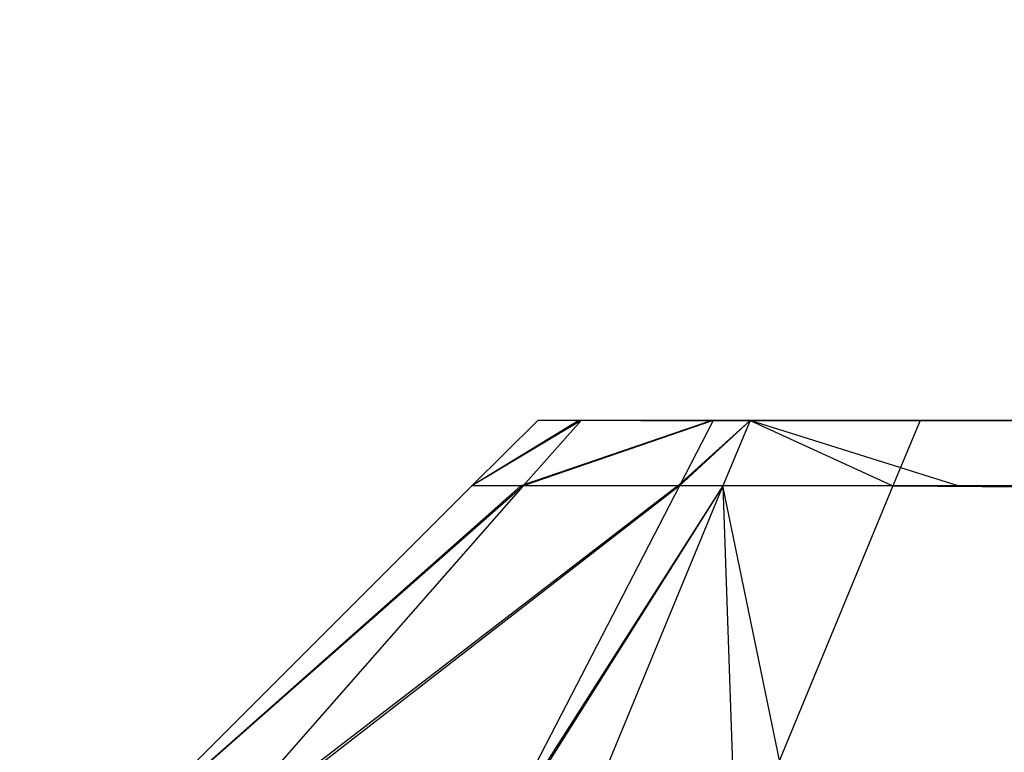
# Model space of a CAD drawing. Extents: x 0 to 1.6, y -0.5 to 0.
# Tile 73 of 184: x 0.41171 to 0.41363, y -0.48244 to -0.48101. Entities that reach past the tile are written whole.
import ezdxf

# ---------------------------------------------------------------- set-up
doc = ezdxf.new("R2010")
doc.units = 0
for name, color, linetype in [('L12_KORPUS3_2___REPLACEMTFOREMP', 7, 'CONTINUOUS'), ('L1_ABDECKPL_0___REPLACEMTFOREMP', 7, 'CONTINUOUS'), ('L27_FRONT_FINION_2___REPLACEMTF', 7, 'CONTINUOUS'), ('L28_FRONT_FINION_1___REPLACEMTF', 7, 'CONTINUOUS'), ('L39_FRONT_FINION_2___REPLACEMTF', 7, 'CONTINUOUS'), ('L40_FRONT_FINION_1___REPLACEMTF', 7, 'CONTINUOUS')]:
    doc.layers.add(name, color=color, linetype=linetype)

msp = doc.modelspace()

# ---------------------------------------------------------------- linework, layer by layer
at = {"layer": 'L12_KORPUS3_2___REPLACEMTFOREMP', "color": 8}
for points, invisible_edges in [([(0.002909, -0.497407), (0.002912, -0.000595), (0.9, -0.497407), (0.002909, -0.497407)], 15), ([(0.002912, -0.000597, 0.00769), (0.002909, -0.497405, 0.00769), (0.9, -0.497405, 0.00769), (0.002912, -0.000597, 0.00769)], 15), ([(0.9, -0.497407), (0.002912, -0.000595), (0.9, -0.000595), (0.9, -0.497407)], 10), ([(0.002912, -0.000597, 0.00769), (0.9, -0.497405, 0.00769), (0.9, -0.000597, 0.00769), (0.002912, -0.000597, 0.00769)], 10)]:
    msp.add_3dface(points, dxfattribs=dict(at, invisible_edges=invisible_edges))
at = {"layer": 'L1_ABDECKPL_0___REPLACEMTFOREMP', "color": 39, "invisible_edges": 15}
for points in [[(0.001665, -0.001867, 0.603242), (0.001616, -0.499911, 0.603242), (0.471779, -0.499911, 0.603242), (0.001665, -0.001867, 0.603242)], [(0.001616, -0.499908, 0.591241), (0.001665, -0.00187, 0.591241), (0.475865, -0.499908, 0.591241), (0.001616, -0.499908, 0.591241)], [(0.001665, -0.001867, 0.603242), (0.471779, -0.499911, 0.603242), (0.471779, -0.001867, 0.603242), (0.001665, -0.001867, 0.603242)], [(0.475865, -0.499908, 0.591241), (0.001665, -0.00187, 0.591241), (0.471779, -0.00187, 0.591241), (0.475865, -0.499908, 0.591241)]]:
    msp.add_3dface(points, dxfattribs=at)
at = {"layer": 'L27_FRONT_FINION_2___REPLACEMTF', "color": 250}
for points, invisible_edges in [([(0.412721, -0.481792, 0.011644), (0.412948, -0.481792, 0.011702), (0.412806, -0.481792, 0.011559), (0.412721, -0.481792, 0.011644)], 13), ([(0.412948, -0.481792, 0.011702), (0.412721, -0.481792, 0.011644), (0.412922, -0.481792, 0.011727), (0.412948, -0.481792, 0.011702)], 14), ([(0.412721, -0.481792, 0.342414), (0.412922, -0.481792, 0.012154), (0.412721, -0.481792, 0.012154), (0.412721, -0.481792, 0.342414)], 13), ([(0.412922, -0.481792, 0.012154), (0.412721, -0.481792, 0.342414), (0.412922, -0.481792, 0.342414), (0.412922, -0.481792, 0.012154)], 14), ([(0.412721, -0.481792, 0.012154), (0.412922, -0.481792, 0.011727), (0.412721, -0.481792, 0.011644), (0.412721, -0.481792, 0.012154)], 13), ([(0.412922, -0.481792, 0.011727), (0.412721, -0.481792, 0.012154), (0.412922, -0.481792, 0.012154), (0.412922, -0.481792, 0.011727)], 14), ([(0.412721, -0.481792, 0.342882), (0.412944, -0.481792, 0.34282), (0.412922, -0.481792, 0.342682), (0.412721, -0.481792, 0.342882)], 13), ([(0.412944, -0.481792, 0.34282), (0.412721, -0.481792, 0.342882), (0.412801, -0.481792, 0.342962), (0.412944, -0.481792, 0.34282)], 14), ([(0.412721, -0.481792, 0.342882), (0.412922, -0.481792, 0.342414), (0.412721, -0.481792, 0.342414), (0.412721, -0.481792, 0.342882)], 13), ([(0.412922, -0.481792, 0.342414), (0.412721, -0.481792, 0.342882), (0.412922, -0.481792, 0.342682), (0.412922, -0.481792, 0.342414)], 14), ([(0.412801, -0.481792, 0.342962), (0.413203, -0.481792, 0.343079), (0.412944, -0.481792, 0.34282), (0.412801, -0.481792, 0.342962)], 13), ([(0.413203, -0.481792, 0.343079), (0.412801, -0.481792, 0.342962), (0.41306, -0.481792, 0.343221), (0.413203, -0.481792, 0.343079)], 14), ([(0.412806, -0.481792, 0.011559), (0.413205, -0.481792, 0.011444), (0.413063, -0.481792, 0.011302), (0.412806, -0.481792, 0.011559)], 13), ([(0.413205, -0.481792, 0.011444), (0.412806, -0.481792, 0.011559), (0.412948, -0.481792, 0.011702), (0.413205, -0.481792, 0.011444)], 14), ([(0.5, -0.481792, 0.343094), (0.412948, -0.481792, 0.011702), (0.412922, -0.481792, 0.011727), (0.5, -0.481792, 0.343094)], 13), ([(0.5, -0.481792, 0.343094), (0.412922, -0.481792, 0.011727), (0.412922, -0.481792, 0.012154), (0.5, -0.481792, 0.343094)], 10), ([(0.5, -0.481792, 0.343094), (0.412922, -0.481792, 0.012154), (0.412922, -0.481792, 0.342414), (0.5, -0.481792, 0.343094)], 13), ([(0.5, -0.481792, 0.343094), (0.412922, -0.481792, 0.342414), (0.412922, -0.481792, 0.342682), (0.5, -0.481792, 0.343094)], 10), ([(0.5, -0.481792, 0.343094), (0.412922, -0.481792, 0.342682), (0.412944, -0.481792, 0.34282), (0.5, -0.481792, 0.343094)], 15), ([(0.5, -0.481792, 0.343094), (0.412944, -0.481792, 0.34282), (0.413203, -0.481792, 0.343079), (0.5, -0.481792, 0.343094)], 15), ([(0.5, -0.481792, 0.343094), (0.413205, -0.481792, 0.011444), (0.412948, -0.481792, 0.011702), (0.5, -0.481792, 0.343094)], 10), ([(0.41306, -0.481792, 0.343221), (0.413291, -0.481792, 0.343094), (0.413203, -0.481792, 0.343079), (0.41306, -0.481792, 0.343221)], 13), ([(0.413291, -0.481792, 0.343094), (0.41306, -0.481792, 0.343221), (0.413135, -0.481792, 0.343296), (0.413291, -0.481792, 0.343094)], 14), ([(0.413063, -0.481792, 0.011302), (0.413218, -0.481792, 0.011431), (0.413135, -0.481792, 0.01123), (0.413063, -0.481792, 0.011302)], 13), ([(0.413218, -0.481792, 0.011431), (0.413063, -0.481792, 0.011302), (0.413205, -0.481792, 0.011444), (0.413218, -0.481792, 0.011431)], 14), ([(0.413218, -0.481792, 0.011431), (0.413592, -0.481792, 0.01123), (0.413135, -0.481792, 0.01123), (0.413218, -0.481792, 0.011431)], 13), ([(0.413135, -0.481792, 0.343296), (0.413466, -0.481792, 0.343094), (0.413291, -0.481792, 0.343094), (0.413135, -0.481792, 0.343296)], 13), ([(0.413466, -0.481792, 0.343094), (0.413135, -0.481792, 0.343296), (0.413466, -0.481792, 0.343296), (0.413466, -0.481792, 0.343094)], 14), ([(0.5, -0.481792, 0.343094), (0.413203, -0.481792, 0.343079), (0.413291, -0.481792, 0.343094), (0.5, -0.481792, 0.343094)], 15), ([(0.413205, -0.481792, 0.011444), (0.413592, -0.481792, 0.011431), (0.413218, -0.481792, 0.011431), (0.413205, -0.481792, 0.011444)], 13), ([(0.413592, -0.481792, 0.011431), (0.413205, -0.481792, 0.011444), (0.5, -0.481792, 0.011431), (0.413592, -0.481792, 0.011431)], 10), ([(0.5, -0.481792, 0.011431), (0.413205, -0.481792, 0.011444), (0.5, -0.481792, 0.343094), (0.5, -0.481792, 0.011431)], 13), ([(0.413592, -0.481792, 0.01123), (0.413218, -0.481792, 0.011431), (0.413592, -0.481792, 0.011431), (0.413592, -0.481792, 0.01123)], 14), ([(0.5, -0.481792, 0.343094), (0.413291, -0.481792, 0.343094), (0.413466, -0.481792, 0.343094), (0.5, -0.481792, 0.343094)], 10), ([(0.413466, -0.481792, 0.343296), (0.5, -0.481792, 0.343094), (0.413466, -0.481792, 0.343094), (0.413466, -0.481792, 0.343296)], 13), ([(0.5, -0.481792, 0.343094), (0.413466, -0.481792, 0.343296), (0.5, -0.481792, 0.343296), (0.5, -0.481792, 0.343094)], 14), ([(0.413592, -0.481792, 0.011431), (0.5, -0.481792, 0.01123), (0.413592, -0.481792, 0.01123), (0.413592, -0.481792, 0.011431)], 13), ([(0.5, -0.481792, 0.01123), (0.413592, -0.481792, 0.011431), (0.5, -0.481792, 0.011431), (0.5, -0.481792, 0.01123)], 14)]:
    msp.add_3dface(points, dxfattribs=dict(at, invisible_edges=invisible_edges))
at = {"layer": 'L28_FRONT_FINION_1___REPLACEMTF', "color": 8}
for points, invisible_edges in [([(0.412593, -0.481919, 0.342468), (0.412721, -0.481792, 0.342883), (0.412721, -0.481792, 0.342415), (0.412593, -0.481919, 0.342468)], 13), ([(0.412721, -0.481792, 0.342883), (0.412593, -0.481919, 0.342468), (0.412593, -0.481919, 0.342935), (0.412721, -0.481792, 0.342883)], 14), ([(0.412593, -0.481919, 0.342935), (0.412801, -0.481792, 0.342963), (0.412721, -0.481792, 0.342883), (0.412593, -0.481919, 0.342935)], 13), ([(0.412801, -0.481792, 0.342963), (0.412593, -0.481919, 0.342935), (0.412688, -0.481919, 0.343031), (0.412801, -0.481792, 0.342963)], 14), ([(0.412593, -0.481919, 0.012102), (0.412721, -0.481792, 0.011644), (0.412593, -0.481919, 0.011591), (0.412593, -0.481919, 0.012102)], 13), ([(0.412721, -0.481792, 0.011644), (0.412593, -0.481919, 0.012102), (0.412721, -0.481792, 0.012154), (0.412721, -0.481792, 0.011644)], 14), ([(0.412593, -0.481919, 0.342468), (0.412721, -0.481792, 0.012154), (0.412593, -0.481919, 0.012102), (0.412593, -0.481919, 0.342468)], 13), ([(0.412721, -0.481792, 0.012154), (0.412593, -0.481919, 0.342468), (0.412721, -0.481792, 0.342415), (0.412721, -0.481792, 0.012154)], 14), ([(0.412593, -0.481919, 0.011591), (0.412806, -0.481792, 0.011559), (0.412693, -0.481919, 0.011491), (0.412593, -0.481919, 0.011591)], 13), ([(0.412806, -0.481792, 0.011559), (0.412593, -0.481919, 0.011591), (0.412721, -0.481792, 0.011644), (0.412806, -0.481792, 0.011559)], 14), ([(0.412688, -0.481919, 0.343031), (0.41306, -0.481792, 0.343222), (0.412801, -0.481792, 0.342963), (0.412688, -0.481919, 0.343031)], 13), ([(0.41306, -0.481792, 0.343222), (0.412688, -0.481919, 0.343031), (0.412994, -0.481919, 0.343336), (0.41306, -0.481792, 0.343222)], 14), ([(0.412693, -0.481919, 0.011491), (0.413063, -0.481792, 0.011302), (0.412997, -0.481919, 0.011187), (0.412693, -0.481919, 0.011491)], 13), ([(0.413063, -0.481792, 0.011302), (0.412693, -0.481919, 0.011491), (0.412806, -0.481792, 0.011559), (0.413063, -0.481792, 0.011302)], 14), ([(0.412994, -0.481919, 0.343336), (0.413135, -0.481792, 0.343297), (0.41306, -0.481792, 0.343222), (0.412994, -0.481919, 0.343336)], 13), ([(0.413135, -0.481792, 0.343297), (0.412994, -0.481919, 0.343336), (0.413082, -0.481919, 0.343424), (0.413135, -0.481792, 0.343297)], 14), ([(0.412997, -0.481919, 0.011187), (0.413135, -0.481792, 0.01123), (0.413082, -0.481919, 0.011102), (0.412997, -0.481919, 0.011187)], 13), ([(0.413135, -0.481792, 0.01123), (0.412997, -0.481919, 0.011187), (0.413063, -0.481792, 0.011302), (0.413135, -0.481792, 0.01123)], 14), ([(0.413413, -0.481919, 0.343424), (0.413135, -0.481792, 0.343297), (0.413082, -0.481919, 0.343424), (0.413413, -0.481919, 0.343424)], 13), ([(0.413135, -0.481792, 0.01123), (0.41354, -0.481919, 0.011102), (0.413082, -0.481919, 0.011102), (0.413135, -0.481792, 0.01123)], 13), ([(0.413135, -0.481792, 0.343297), (0.413413, -0.481919, 0.343424), (0.413466, -0.481792, 0.343297), (0.413135, -0.481792, 0.343297)], 14), ([(0.41354, -0.481919, 0.011102), (0.413135, -0.481792, 0.01123), (0.413592, -0.481792, 0.01123), (0.41354, -0.481919, 0.011102)], 14), ([(0.5, -0.481919, 0.343424), (0.413466, -0.481792, 0.343297), (0.413413, -0.481919, 0.343424), (0.5, -0.481919, 0.343424)], 13), ([(0.413466, -0.481792, 0.343297), (0.5, -0.481919, 0.343424), (0.5, -0.481792, 0.343297), (0.413466, -0.481792, 0.343297)], 14), ([(0.413592, -0.481792, 0.01123), (0.5, -0.481919, 0.011102), (0.41354, -0.481919, 0.011102), (0.413592, -0.481792, 0.01123)], 13), ([(0.5, -0.481919, 0.011102), (0.413592, -0.481792, 0.01123), (0.5, -0.481792, 0.01123), (0.5, -0.481919, 0.011102)], 14), ([(0.412593, -0.481919, 0.342935), (0.411853, -0.482659, 0.342773), (0.411853, -0.482659, 0.343242), (0.412593, -0.481919, 0.342935)], 13), ([(0.411853, -0.482659, 0.342773), (0.412593, -0.481919, 0.342935), (0.412593, -0.481919, 0.342468), (0.411853, -0.482659, 0.342773)], 14), ([(0.411853, -0.482659, 0.343242), (0.412688, -0.481919, 0.343031), (0.412593, -0.481919, 0.342935), (0.411853, -0.482659, 0.343242)], 13), ([(0.412688, -0.481919, 0.343031), (0.411853, -0.482659, 0.343242), (0.412033, -0.482659, 0.343421), (0.412688, -0.481919, 0.343031)], 14), ([(0.412593, -0.481919, 0.012102), (0.411853, -0.482659, 0.011285), (0.411853, -0.482659, 0.011796), (0.412593, -0.481919, 0.012102)], 13), ([(0.411853, -0.482659, 0.011285), (0.412593, -0.481919, 0.012102), (0.412593, -0.481919, 0.011591), (0.411853, -0.482659, 0.011285)], 14), ([(0.412593, -0.481919, 0.342468), (0.411853, -0.482659, 0.011796), (0.411853, -0.482659, 0.342773), (0.412593, -0.481919, 0.342468)], 13), ([(0.411853, -0.482659, 0.011796), (0.412593, -0.481919, 0.342468), (0.412593, -0.481919, 0.012102), (0.411853, -0.482659, 0.011796)], 14), ([(0.411853, -0.482659, 0.011285), (0.412693, -0.481919, 0.011491), (0.412043, -0.482659, 0.011096), (0.411853, -0.482659, 0.011285)], 13), ([(0.412693, -0.481919, 0.011491), (0.411853, -0.482659, 0.011285), (0.412593, -0.481919, 0.011591), (0.412693, -0.481919, 0.011491)], 14), ([(0.412033, -0.482659, 0.343421), (0.412994, -0.481919, 0.343336), (0.412688, -0.481919, 0.343031), (0.412033, -0.482659, 0.343421)], 13), ([(0.412994, -0.481919, 0.343336), (0.412033, -0.482659, 0.343421), (0.41261, -0.482659, 0.343998), (0.412994, -0.481919, 0.343336)], 14), ([(0.412043, -0.482659, 0.011096), (0.412997, -0.481919, 0.011187), (0.412615, -0.482659, 0.010523), (0.412043, -0.482659, 0.011096)], 13), ([(0.412997, -0.481919, 0.011187), (0.412043, -0.482659, 0.011096), (0.412693, -0.481919, 0.011491), (0.412997, -0.481919, 0.011187)], 14), ([(0.41261, -0.482659, 0.343998), (0.413082, -0.481919, 0.343424), (0.412994, -0.481919, 0.343336), (0.41261, -0.482659, 0.343998)], 13), ([(0.413082, -0.481919, 0.343424), (0.41261, -0.482659, 0.343998), (0.412776, -0.482659, 0.344164), (0.413082, -0.481919, 0.343424)], 14), ([(0.412615, -0.482659, 0.010523), (0.413082, -0.481919, 0.011102), (0.412776, -0.482659, 0.010363), (0.412615, -0.482659, 0.010523)], 13), ([(0.413082, -0.481919, 0.011102), (0.412615, -0.482659, 0.010523), (0.412997, -0.481919, 0.011187), (0.413082, -0.481919, 0.011102)], 14), ([(0.413107, -0.482659, 0.344164), (0.413082, -0.481919, 0.343424), (0.412776, -0.482659, 0.344164), (0.413107, -0.482659, 0.344164)], 13), ([(0.413082, -0.481919, 0.011102), (0.413234, -0.482659, 0.010363), (0.412776, -0.482659, 0.010363), (0.413082, -0.481919, 0.011102)], 13), ([(0.413082, -0.481919, 0.343424), (0.413107, -0.482659, 0.344164), (0.413413, -0.481919, 0.343424), (0.413082, -0.481919, 0.343424)], 14), ([(0.413234, -0.482659, 0.010363), (0.413082, -0.481919, 0.011102), (0.41354, -0.481919, 0.011102), (0.413234, -0.482659, 0.010363)], 14), ([(0.5, -0.482659, 0.344164), (0.413413, -0.481919, 0.343424), (0.413107, -0.482659, 0.344164), (0.5, -0.482659, 0.344164)], 13), ([(0.41354, -0.481919, 0.011102), (0.5, -0.482659, 0.010363), (0.413234, -0.482659, 0.010363), (0.41354, -0.481919, 0.011102)], 13), ([(0.413413, -0.481919, 0.343424), (0.5, -0.482659, 0.344164), (0.5, -0.481919, 0.343424), (0.413413, -0.481919, 0.343424)], 14), ([(0.5, -0.482659, 0.010363), (0.41354, -0.481919, 0.011102), (0.5, -0.481919, 0.011102), (0.5, -0.482659, 0.010363)], 14)]:
    msp.add_3dface(points, dxfattribs=dict(at, invisible_edges=invisible_edges))
at = {"layer": 'L39_FRONT_FINION_2___REPLACEMTF', "color": 250}
for points, invisible_edges in [([(0.412721, -0.481792, 0.585834), (0.412922, -0.481792, 0.585367), (0.412721, -0.481792, 0.585367), (0.412721, -0.481792, 0.585834)], 13), ([(0.412922, -0.481792, 0.585367), (0.412721, -0.481792, 0.585834), (0.412922, -0.481792, 0.585635), (0.412922, -0.481792, 0.585367)], 14), ([(0.412721, -0.481792, 0.585834), (0.412944, -0.481792, 0.585772), (0.412922, -0.481792, 0.585635), (0.412721, -0.481792, 0.585834)], 13), ([(0.412944, -0.481792, 0.585772), (0.412721, -0.481792, 0.585834), (0.412801, -0.481792, 0.585914), (0.412944, -0.481792, 0.585772)], 14), ([(0.412721, -0.481792, 0.349246), (0.412922, -0.481792, 0.34895), (0.412721, -0.481792, 0.348736), (0.412721, -0.481792, 0.349246)], 13), ([(0.412922, -0.481792, 0.34895), (0.412721, -0.481792, 0.349246), (0.412922, -0.481792, 0.349246), (0.412922, -0.481792, 0.34895)], 14), ([(0.412721, -0.481792, 0.585367), (0.412922, -0.481792, 0.349246), (0.412721, -0.481792, 0.349246), (0.412721, -0.481792, 0.585367)], 13), ([(0.412922, -0.481792, 0.349246), (0.412721, -0.481792, 0.585367), (0.412922, -0.481792, 0.585367), (0.412922, -0.481792, 0.349246)], 14), ([(0.412721, -0.481792, 0.348736), (0.412948, -0.481792, 0.348793), (0.412806, -0.481792, 0.348651), (0.412721, -0.481792, 0.348736)], 13), ([(0.412948, -0.481792, 0.348793), (0.412721, -0.481792, 0.348736), (0.412922, -0.481792, 0.34895), (0.412948, -0.481792, 0.348793)], 14), ([(0.412801, -0.481792, 0.585914), (0.413203, -0.481792, 0.586031), (0.412944, -0.481792, 0.585772), (0.412801, -0.481792, 0.585914)], 13), ([(0.413203, -0.481792, 0.586031), (0.412801, -0.481792, 0.585914), (0.41306, -0.481792, 0.586173), (0.413203, -0.481792, 0.586031)], 14), ([(0.412806, -0.481792, 0.348651), (0.413205, -0.481792, 0.348537), (0.413063, -0.481792, 0.348394), (0.412806, -0.481792, 0.348651)], 13), ([(0.413205, -0.481792, 0.348537), (0.412806, -0.481792, 0.348651), (0.412948, -0.481792, 0.348793), (0.413205, -0.481792, 0.348537)], 14), ([(0.716606, -0.481792, 0.586046), (0.412948, -0.481792, 0.348793), (0.412922, -0.481792, 0.34895), (0.716606, -0.481792, 0.586046)], 13), ([(0.716606, -0.481792, 0.586046), (0.412922, -0.481792, 0.34895), (0.412922, -0.481792, 0.349246), (0.716606, -0.481792, 0.586046)], 10), ([(0.716606, -0.481792, 0.586046), (0.412922, -0.481792, 0.349246), (0.412922, -0.481792, 0.585367), (0.716606, -0.481792, 0.586046)], 13), ([(0.716606, -0.481792, 0.586046), (0.412922, -0.481792, 0.585367), (0.412922, -0.481792, 0.585635), (0.716606, -0.481792, 0.586046)], 10), ([(0.716606, -0.481792, 0.586046), (0.412922, -0.481792, 0.585635), (0.412944, -0.481792, 0.585772), (0.716606, -0.481792, 0.586046)], 15), ([(0.716606, -0.481792, 0.586046), (0.412944, -0.481792, 0.585772), (0.413203, -0.481792, 0.586031), (0.716606, -0.481792, 0.586046)], 15), ([(0.716606, -0.481792, 0.586046), (0.413205, -0.481792, 0.348537), (0.412948, -0.481792, 0.348793), (0.716606, -0.481792, 0.586046)], 10), ([(0.41306, -0.481792, 0.586173), (0.413291, -0.481792, 0.586046), (0.413203, -0.481792, 0.586031), (0.41306, -0.481792, 0.586173)], 13), ([(0.413291, -0.481792, 0.586046), (0.41306, -0.481792, 0.586173), (0.413135, -0.481792, 0.586248), (0.413291, -0.481792, 0.586046)], 14), ([(0.413063, -0.481792, 0.348394), (0.413372, -0.481792, 0.348523), (0.413135, -0.481792, 0.348322), (0.413063, -0.481792, 0.348394)], 13), ([(0.413372, -0.481792, 0.348523), (0.413063, -0.481792, 0.348394), (0.413205, -0.481792, 0.348537), (0.413372, -0.481792, 0.348523)], 14), ([(0.413135, -0.481792, 0.586248), (0.413466, -0.481792, 0.586046), (0.413291, -0.481792, 0.586046), (0.413135, -0.481792, 0.586248)], 13), ([(0.413466, -0.481792, 0.586046), (0.413135, -0.481792, 0.586248), (0.413466, -0.481792, 0.586248), (0.413466, -0.481792, 0.586046)], 14), ([(0.413372, -0.481792, 0.348523), (0.413592, -0.481792, 0.348322), (0.413135, -0.481792, 0.348322), (0.413372, -0.481792, 0.348523)], 13), ([(0.716606, -0.481792, 0.586046), (0.413203, -0.481792, 0.586031), (0.413466, -0.481792, 0.586046), (0.716606, -0.481792, 0.586046)], 15), ([(0.413466, -0.481792, 0.586046), (0.413203, -0.481792, 0.586031), (0.413291, -0.481792, 0.586046), (0.413466, -0.481792, 0.586046)], 15), ([(0.413205, -0.481792, 0.348537), (0.413592, -0.481792, 0.348523), (0.413372, -0.481792, 0.348523), (0.413205, -0.481792, 0.348537)], 13), ([(0.413592, -0.481792, 0.348523), (0.413205, -0.481792, 0.348537), (0.716606, -0.481792, 0.348523), (0.413592, -0.481792, 0.348523)], 10), ([(0.716606, -0.481792, 0.348523), (0.413205, -0.481792, 0.348537), (0.716606, -0.481792, 0.586046), (0.716606, -0.481792, 0.348523)], 13), ([(0.413592, -0.481792, 0.348322), (0.413372, -0.481792, 0.348523), (0.413592, -0.481792, 0.348523), (0.413592, -0.481792, 0.348322)], 14), ([(0.413466, -0.481792, 0.586248), (0.716606, -0.481792, 0.586046), (0.413466, -0.481792, 0.586046), (0.413466, -0.481792, 0.586248)], 13), ([(0.716606, -0.481792, 0.586046), (0.413466, -0.481792, 0.586248), (0.716606, -0.481792, 0.586248), (0.716606, -0.481792, 0.586046)], 14), ([(0.413592, -0.481792, 0.348523), (0.716606, -0.481792, 0.348322), (0.413592, -0.481792, 0.348322), (0.413592, -0.481792, 0.348523)], 13), ([(0.716606, -0.481792, 0.348322), (0.413592, -0.481792, 0.348523), (0.716606, -0.481792, 0.348523), (0.716606, -0.481792, 0.348322)], 14)]:
    msp.add_3dface(points, dxfattribs=dict(at, invisible_edges=invisible_edges))
at = {"layer": 'L40_FRONT_FINION_1___REPLACEMTF', "color": 8}
for points, invisible_edges in [([(0.412593, -0.481919, 0.348683), (0.412806, -0.481792, 0.348651), (0.412693, -0.481919, 0.348583), (0.412593, -0.481919, 0.348683)], 13), ([(0.412806, -0.481792, 0.348651), (0.412593, -0.481919, 0.348683), (0.412721, -0.481792, 0.348736), (0.412806, -0.481792, 0.348651)], 14), ([(0.412593, -0.481919, 0.58542), (0.412721, -0.481792, 0.349246), (0.412593, -0.481919, 0.349193), (0.412593, -0.481919, 0.58542)], 13), ([(0.412721, -0.481792, 0.349246), (0.412593, -0.481919, 0.58542), (0.412721, -0.481792, 0.585367), (0.412721, -0.481792, 0.349246)], 14), ([(0.412593, -0.481919, 0.349193), (0.412721, -0.481792, 0.348736), (0.412593, -0.481919, 0.348683), (0.412593, -0.481919, 0.349193)], 13), ([(0.412721, -0.481792, 0.348736), (0.412593, -0.481919, 0.349193), (0.412721, -0.481792, 0.349246), (0.412721, -0.481792, 0.348736)], 14), ([(0.412593, -0.481919, 0.585887), (0.412801, -0.481792, 0.585915), (0.412721, -0.481792, 0.585835), (0.412593, -0.481919, 0.585887)], 13), ([(0.412801, -0.481792, 0.585915), (0.412593, -0.481919, 0.585887), (0.412688, -0.481919, 0.585983), (0.412801, -0.481792, 0.585915)], 14), ([(0.412593, -0.481919, 0.58542), (0.412721, -0.481792, 0.585835), (0.412721, -0.481792, 0.585367), (0.412593, -0.481919, 0.58542)], 13), ([(0.412721, -0.481792, 0.585835), (0.412593, -0.481919, 0.58542), (0.412593, -0.481919, 0.585887), (0.412721, -0.481792, 0.585835)], 14), ([(0.412688, -0.481919, 0.585983), (0.41306, -0.481792, 0.586174), (0.412801, -0.481792, 0.585915), (0.412688, -0.481919, 0.585983)], 13), ([(0.41306, -0.481792, 0.586174), (0.412688, -0.481919, 0.585983), (0.412994, -0.481919, 0.586288), (0.41306, -0.481792, 0.586174)], 14), ([(0.412693, -0.481919, 0.348583), (0.413063, -0.481792, 0.348394), (0.412997, -0.481919, 0.34828), (0.412693, -0.481919, 0.348583)], 13), ([(0.413063, -0.481792, 0.348394), (0.412693, -0.481919, 0.348583), (0.412806, -0.481792, 0.348651), (0.413063, -0.481792, 0.348394)], 14), ([(0.412994, -0.481919, 0.586288), (0.413135, -0.481792, 0.586249), (0.41306, -0.481792, 0.586174), (0.412994, -0.481919, 0.586288)], 13), ([(0.413135, -0.481792, 0.586249), (0.412994, -0.481919, 0.586288), (0.413082, -0.481919, 0.586376), (0.413135, -0.481792, 0.586249)], 14), ([(0.412997, -0.481919, 0.34828), (0.413135, -0.481792, 0.348322), (0.413082, -0.481919, 0.348195), (0.412997, -0.481919, 0.34828)], 13), ([(0.413135, -0.481792, 0.348322), (0.412997, -0.481919, 0.34828), (0.413063, -0.481792, 0.348394), (0.413135, -0.481792, 0.348322)], 14), ([(0.413135, -0.481792, 0.348322), (0.41354, -0.481919, 0.348195), (0.413082, -0.481919, 0.348195), (0.413135, -0.481792, 0.348322)], 13), ([(0.413413, -0.481919, 0.586376), (0.413135, -0.481792, 0.586249), (0.413082, -0.481919, 0.586376), (0.413413, -0.481919, 0.586376)], 13), ([(0.41354, -0.481919, 0.348195), (0.413135, -0.481792, 0.348322), (0.413592, -0.481792, 0.348322), (0.41354, -0.481919, 0.348195)], 14), ([(0.413135, -0.481792, 0.586249), (0.413413, -0.481919, 0.586376), (0.413466, -0.481792, 0.586249), (0.413135, -0.481792, 0.586249)], 14), ([(0.716606, -0.481919, 0.586376), (0.413466, -0.481792, 0.586249), (0.413413, -0.481919, 0.586376), (0.716606, -0.481919, 0.586376)], 13), ([(0.413466, -0.481792, 0.586249), (0.716606, -0.481919, 0.586376), (0.716606, -0.481792, 0.586249), (0.413466, -0.481792, 0.586249)], 14), ([(0.413592, -0.481792, 0.348322), (0.716606, -0.481919, 0.348195), (0.41354, -0.481919, 0.348195), (0.413592, -0.481792, 0.348322)], 13), ([(0.716606, -0.481919, 0.348195), (0.413592, -0.481792, 0.348322), (0.716606, -0.481792, 0.348322), (0.716606, -0.481919, 0.348195)], 14), ([(0.411853, -0.482659, 0.348377), (0.412693, -0.481919, 0.348583), (0.412043, -0.482659, 0.348188), (0.411853, -0.482659, 0.348377)], 13), ([(0.412693, -0.481919, 0.348583), (0.411853, -0.482659, 0.348377), (0.412593, -0.481919, 0.348683), (0.412693, -0.481919, 0.348583)], 14), ([(0.412593, -0.481919, 0.58542), (0.411853, -0.482659, 0.348888), (0.411853, -0.482659, 0.585725), (0.412593, -0.481919, 0.58542)], 13), ([(0.411853, -0.482659, 0.348888), (0.412593, -0.481919, 0.58542), (0.412593, -0.481919, 0.349193), (0.411853, -0.482659, 0.348888)], 14), ([(0.412593, -0.481919, 0.349193), (0.411853, -0.482659, 0.348377), (0.411853, -0.482659, 0.348888), (0.412593, -0.481919, 0.349193)], 13), ([(0.411853, -0.482659, 0.348377), (0.412593, -0.481919, 0.349193), (0.412593, -0.481919, 0.348683), (0.411853, -0.482659, 0.348377)], 14), ([(0.411853, -0.482659, 0.586194), (0.412688, -0.481919, 0.585983), (0.412593, -0.481919, 0.585887), (0.411853, -0.482659, 0.586194)], 13), ([(0.412688, -0.481919, 0.585983), (0.411853, -0.482659, 0.586194), (0.412033, -0.482659, 0.586373), (0.412688, -0.481919, 0.585983)], 14), ([(0.412593, -0.481919, 0.585887), (0.411853, -0.482659, 0.585725), (0.411853, -0.482659, 0.586194), (0.412593, -0.481919, 0.585887)], 13), ([(0.411853, -0.482659, 0.585725), (0.412593, -0.481919, 0.585887), (0.412593, -0.481919, 0.58542), (0.411853, -0.482659, 0.585725)], 14), ([(0.412033, -0.482659, 0.586373), (0.412994, -0.481919, 0.586288), (0.412688, -0.481919, 0.585983), (0.412033, -0.482659, 0.586373)], 13), ([(0.412994, -0.481919, 0.586288), (0.412033, -0.482659, 0.586373), (0.41261, -0.482659, 0.586949), (0.412994, -0.481919, 0.586288)], 14), ([(0.412043, -0.482659, 0.348188), (0.412997, -0.481919, 0.34828), (0.412615, -0.482659, 0.347616), (0.412043, -0.482659, 0.348188)], 13), ([(0.412997, -0.481919, 0.34828), (0.412043, -0.482659, 0.348188), (0.412693, -0.481919, 0.348583), (0.412997, -0.481919, 0.34828)], 14), ([(0.41261, -0.482659, 0.586949), (0.413082, -0.481919, 0.586376), (0.412994, -0.481919, 0.586288), (0.41261, -0.482659, 0.586949)], 13), ([(0.413082, -0.481919, 0.586376), (0.41261, -0.482659, 0.586949), (0.412776, -0.482659, 0.587115), (0.413082, -0.481919, 0.586376)], 14), ([(0.412615, -0.482659, 0.347616), (0.413082, -0.481919, 0.348195), (0.412776, -0.482659, 0.347455), (0.412615, -0.482659, 0.347616)], 13), ([(0.413082, -0.481919, 0.348195), (0.412615, -0.482659, 0.347616), (0.412997, -0.481919, 0.34828), (0.413082, -0.481919, 0.348195)], 14), ([(0.413082, -0.481919, 0.348195), (0.413234, -0.482659, 0.347455), (0.412776, -0.482659, 0.347455), (0.413082, -0.481919, 0.348195)], 13), ([(0.413107, -0.482659, 0.587115), (0.413082, -0.481919, 0.586376), (0.412776, -0.482659, 0.587115), (0.413107, -0.482659, 0.587115)], 13), ([(0.413234, -0.482659, 0.347455), (0.413082, -0.481919, 0.348195), (0.41354, -0.481919, 0.348195), (0.413234, -0.482659, 0.347455)], 14), ([(0.413082, -0.481919, 0.586376), (0.413107, -0.482659, 0.587115), (0.413413, -0.481919, 0.586376), (0.413082, -0.481919, 0.586376)], 14), ([(0.716606, -0.482659, 0.587115), (0.413413, -0.481919, 0.586376), (0.413107, -0.482659, 0.587115), (0.716606, -0.482659, 0.587115)], 13), ([(0.41354, -0.481919, 0.348195), (0.716606, -0.482659, 0.347455), (0.413234, -0.482659, 0.347455), (0.41354, -0.481919, 0.348195)], 13), ([(0.413413, -0.481919, 0.586376), (0.716606, -0.482659, 0.587115), (0.716606, -0.481919, 0.586376), (0.413413, -0.481919, 0.586376)], 14), ([(0.716606, -0.482659, 0.347455), (0.41354, -0.481919, 0.348195), (0.716606, -0.481919, 0.348195), (0.716606, -0.482659, 0.347455)], 14)]:
    msp.add_3dface(points, dxfattribs=dict(at, invisible_edges=invisible_edges))

doc.saveas('drawing.dxf')
